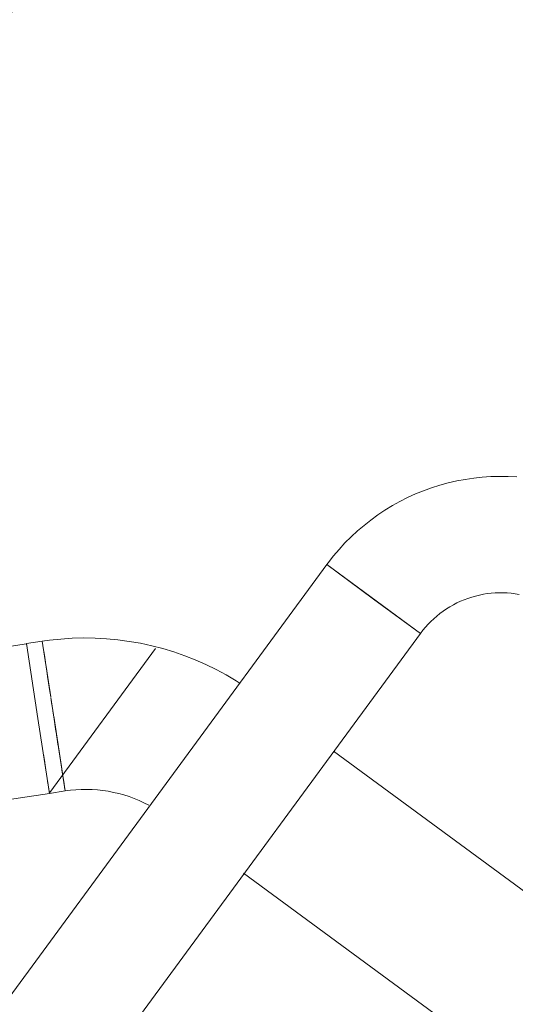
# Model space of a CAD drawing. Header units: metres. Extents: x 135583 to 135939, y 457896 to 458258.
# Tile 102 of 256: x 135667.151 to 135667.869, y 458088.133 to 458089.557. Entities that reach past the tile are written whole.
import ezdxf

# ---------------------------------------------------------------- set-up
doc = ezdxf.new("R2010")
doc.units = ezdxf.units.M
doc.linetypes.add('Hidden', pattern=[4, 2, -2])
doc.layers.add('NIEUWE INSTALLATIE', color=250, linetype='Continuous', lineweight=0)

msp = doc.modelspace()

# ---------------------------------------------------------------- linework, layer by layer
at = {"layer": 'NIEUWE INSTALLATIE'}
for p, q in [((135667.5957, 458088.7692), (135667.0759, 458088.0616)), ((135667.5957, 458088.7692), (135667.6635, 458088.7193)), ((135667.7313, 458088.6695), (135667.5957, 458088.7692)), ((135667.6635, 458088.7193), (135667.7313, 458088.6695)), ((135667.2115, 458087.9619), (135667.7313, 458088.6695)), ((135667.1611, 458088.6547), (135667.0934, 458088.6444)), ((135667.1839, 458088.6583), (135667.1611, 458088.6548)), ((135667.1777, 458088.5465), (135667.1611, 458088.6548)), ((135667.1611, 458088.6547), (135667.1617, 458088.6512)), ((135667.1839, 458088.6583), (135667.1961, 458088.578)), ((135667.217, 458088.4417), (135667.1963, 458088.577)), ((135667.1942, 458088.4382), (135667.1777, 458088.5465)), ((135667.2004, 458088.55), (135667.217, 458088.4417)), ((135669.1903, 458087.3348), (135667.6054, 458088.4992)), ((135667.1942, 458088.4382), (135667.217, 458088.4417)), ((135667.0183, 458088.4113), (135667.1942, 458088.4382)), ((135667.4751, 458088.323), (135669.0606, 458087.1582))]:
    msp.add_line(p, q, dxfattribs=at)
at = {"layer": 'NIEUWE INSTALLATIE', "linetype": 'Hidden'}
msp.add_line((135667.1947, 458088.4393), (135667.3478, 458088.6477), dxfattribs=at)
msp.add_line((135667.1947, 458088.4393), (135667.3478, 458088.6477), dxfattribs=at)
at = {"layer": 'NIEUWE INSTALLATIE', "flags": 128}
for points in [[(135667.8708, 458088.8959), (135667.8583, 458088.8966), (135667.8458, 458088.8967), (135667.8333, 458088.8964), (135667.8208, 458088.8956), (135667.8083, 458088.8942), (135667.796, 458088.8924), (135667.7837, 458088.8901), (135667.7715, 458088.8873), (135667.7594, 458088.884), (135667.7475, 458088.8802), (135667.7357, 458088.876), (135667.7241, 458088.8713), (135667.7127, 458088.8661), (135667.7016, 458088.8605), (135667.6906, 458088.8544), (135667.6799, 458088.8479), (135667.6695, 458088.841), (135667.6594, 458088.8336), (135667.6496, 458088.8259), (135667.64, 458088.8178), (135667.6309, 458088.8093), (135667.622, 458088.8004), (135667.6135, 458088.7912), (135667.6054, 458088.7817), (135667.5977, 458088.7719), (135667.5957, 458088.7692)], [(135667.7313, 458088.6695), (135667.7349, 458088.6741), (135667.7385, 458088.6785), (135667.7424, 458088.6828), (135667.7465, 458088.687), (135667.7507, 458088.6909), (135667.755, 458088.6947), (135667.7595, 458088.6983), (135667.7642, 458088.7018), (135667.7689, 458088.705), (135667.7738, 458088.7081), (135667.7789, 458088.7109), (135667.784, 458088.7136), (135667.7892, 458088.716), (135667.7946, 458088.7183), (135667.8, 458088.7203), (135667.8055, 458088.7221), (135667.811, 458088.7237), (135667.8166, 458088.725), (135667.8223, 458088.7262), (135667.828, 458088.7271), (135667.8337, 458088.7278), (135667.8395, 458088.7282), (135667.8453, 458088.7284), (135667.8511, 458088.7284), (135667.8568, 458088.7282), (135667.8626, 458088.7277), (135667.8683, 458088.727), (135667.874, 458088.726)], [(135667.4703, 458088.5973), (135667.4644, 458088.6011), (135667.4501, 458088.6096), (135667.4355, 458088.6174), (135667.4206, 458088.6247), (135667.4054, 458088.6313), (135667.39, 458088.6374), (135667.3743, 458088.6428), (135667.3585, 458088.6476), (135667.3424, 458088.6518), (135667.3262, 458088.6553), (135667.3099, 458088.6581), (135667.2935, 458088.6603), (135667.277, 458088.6619), (135667.2604, 458088.6628), (135667.2439, 458088.663), (135667.2273, 458088.6626), (135667.2108, 458088.6615), (135667.1943, 458088.6597), (135667.1839, 458088.6583)], [(135667.217, 458088.4417), (135667.2247, 458088.4427), (135667.2325, 458088.4434), (135667.2403, 458088.4438), (135667.2481, 458088.4439), (135667.2559, 458088.4437), (135667.2637, 458088.4432), (135667.2715, 458088.4423), (135667.2792, 458088.4412), (135667.2869, 458088.4397), (135667.2945, 458088.4379), (135667.302, 458088.4359), (135667.3095, 458088.4335), (135667.3168, 458088.4308), (135667.324, 458088.4279), (135667.3311, 458088.4246), (135667.3381, 458088.4211)]]:
    msp.add_lwpolyline(points, dxfattribs=at)
at = {"layer": 'NIEUWE INSTALLATIE'}
msp.add_arc((135664.4432, 458105.1117), 15.7756, 276.09097, 281.30103, dxfattribs=at)
for centre, major_axis, start_param, end_param in [((135667.2004, 458088.55), (-0.0166, 0.1083), 0.523598, 1.308997), ((135667.2004, 458088.55), (-0.0166, 0.1083), 1.318804, 4.712389), ((135667.1777, 458088.5465), (-0.0166, 0.1082), 2.075026, 3.398673)]:
    msp.add_ellipse(centre, major_axis=major_axis, ratio=0.000001, start_param=start_param, end_param=end_param, dxfattribs=at)

doc.saveas('drawing.dxf')
